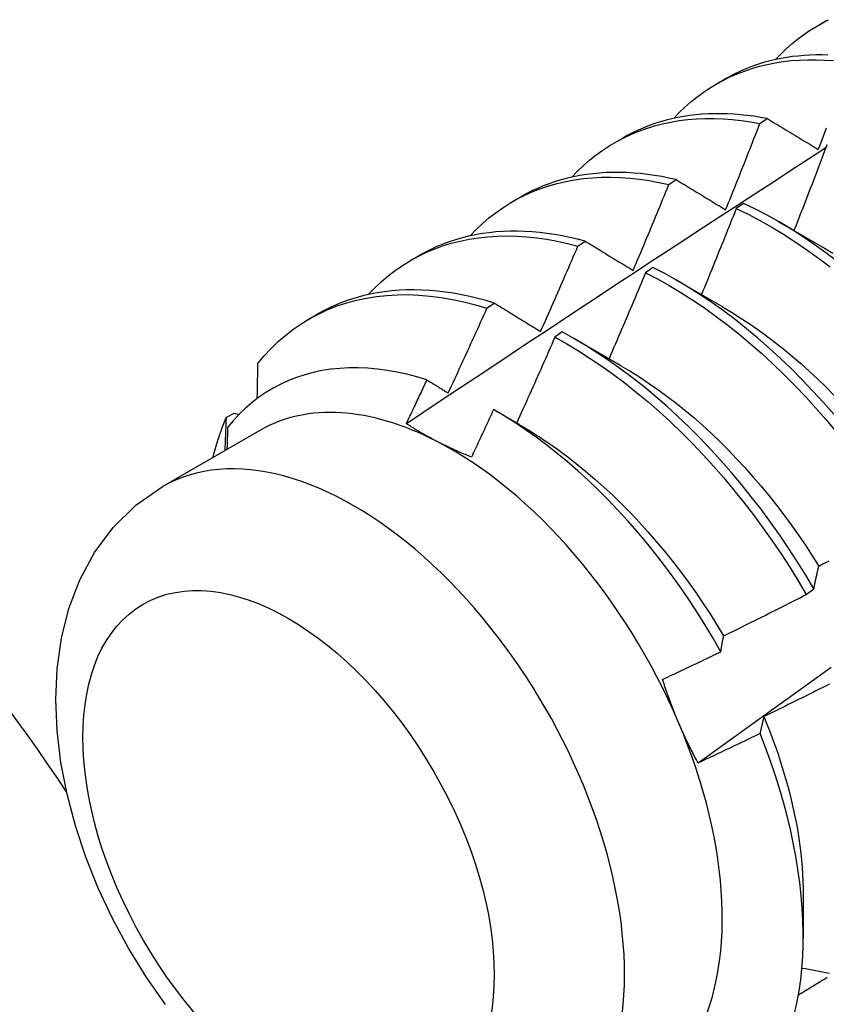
# Model space of a CAD drawing. Header units: inches. Extents: x 94.9 to 112.2, y 31.8 to 58.8.
# Tile 10 of 16: x 100.997 to 101.273, y 41.627 to 41.964. Entities that reach past the tile are written whole.
import ezdxf

# ---------------------------------------------------------------- set-up
doc = ezdxf.new("R2010")
doc.units = ezdxf.units.IN
doc.header["$MEASUREMENT"] = 0
doc.layers.add('Visible Edges(ANSI)', color=7, linetype='Continuous', lineweight=25)
doc.layers.add('Visible Tangent Edges(ANSI)', color=7, linetype='Continuous', lineweight=25)

msp = doc.modelspace()

# ---------------------------------------------------------------- linework, layer by layer
at = {"layer": 'Visible Edges(ANSI)'}
for p, q in [((101.27011, 41.96222), (101.27292, 41.96385)), ((101.23531, 41.94213), (101.23813, 41.94376)), ((101.25024, 41.92864), (101.25276, 41.93033)), ((101.20052, 41.92204), (101.20333, 41.92366)), ((101.21912, 41.90775), (101.22163, 41.90944)), ((101.16572, 41.90195), (101.16853, 41.90357)), ((101.24465, 41.90134), (101.24214, 41.89957)), ((101.2563, 41.89527), (101.27231, 41.88606)), ((101.18802, 41.8867), (101.19053, 41.88841)), ((101.13092, 41.88186), (101.13373, 41.88348)), ((101.21365, 41.87941), (101.21114, 41.87763)), ((101.2215, 41.87518), (101.23751, 41.86597)), ((101.15695, 41.8655), (101.15946, 41.86722)), ((101.09612, 41.86177), (101.09893, 41.86339)), ((101.18265, 41.85735), (101.18015, 41.85556)), ((101.1867, 41.85509), (101.20271, 41.84587)), ((101.06791, 41.82826), (101.0706, 41.82961)), ((101.0706, 41.82961), (101.07223, 41.82914)), ((101.15975, 41.83048), (101.16791, 41.82578)), ((101.07937, 41.82368), (101.04596, 41.8044)), ((101.26605, 41.76755), (101.26866, 41.76953)), ((101.26506, 41.66486), (101.26505, 41.65041))]:
    msp.add_line(p, q, dxfattribs=at)
at = {"layer": 'Visible Edges(ANSI)', "flags": 128}
for points in [[(101.25556, 41.95049), (101.25735, 41.95236), (101.25919, 41.95414), (101.2611, 41.95584), (101.26307, 41.95746), (101.26509, 41.95898), (101.26717, 41.96041), (101.2693, 41.96175), (101.27149, 41.963), (101.27373, 41.96415)], [(101.27343, 41.95206), (101.27138, 41.9521), (101.26934, 41.95209), (101.26733, 41.95202), (101.26533, 41.95191), (101.26336, 41.95173), (101.2614, 41.95151), (101.25946, 41.95123), (101.25755, 41.95089), (101.25566, 41.95051), (101.25379, 41.95007), (101.25195, 41.94957), (101.25013, 41.94903), (101.24833, 41.94843), (101.24656, 41.94778), (101.24482, 41.94708), (101.24311, 41.94633), (101.24142, 41.94552), (101.23976, 41.94466), (101.23813, 41.94376)], [(101.22077, 41.93039), (101.22265, 41.93236), (101.22459, 41.93424), (101.22661, 41.93601), (101.22869, 41.93769), (101.23083, 41.93927), (101.23304, 41.94075), (101.2353, 41.94213), (101.23763, 41.9434), (101.24001, 41.94457), (101.24245, 41.94564), (101.24494, 41.9466), (101.24749, 41.94746), (101.25008, 41.94821), (101.25273, 41.94886), (101.25542, 41.94939), (101.25815, 41.94982), (101.26093, 41.95015), (101.26375, 41.95036), (101.26661, 41.95047), (101.2695, 41.95047), (101.27243, 41.95036), (101.27539, 41.95014)], [(101.25276, 41.93033), (101.25046, 41.93075), (101.24817, 41.93111), (101.2459, 41.93141), (101.24365, 41.93165), (101.24141, 41.93183), (101.23919, 41.93195), (101.23699, 41.93201), (101.23481, 41.932), (101.23265, 41.93194), (101.23051, 41.93181), (101.2284, 41.93162), (101.22631, 41.93138), (101.22424, 41.93107), (101.2222, 41.93069), (101.22018, 41.93026), (101.21819, 41.92977), (101.21623, 41.92922), (101.21429, 41.9286), (101.21239, 41.92793), (101.21051, 41.92719), (101.20867, 41.9264), (101.20686, 41.92555), (101.20507, 41.92463), (101.20333, 41.92366)], [(101.18597, 41.9103), (101.18794, 41.91237), (101.18999, 41.91433), (101.19212, 41.91618), (101.19431, 41.91792), (101.19657, 41.91956), (101.19891, 41.92108), (101.20131, 41.92249), (101.20377, 41.92379), (101.2063, 41.92497), (101.20888, 41.92604), (101.21153, 41.92699), (101.21423, 41.92783), (101.21699, 41.92855), (101.2198, 41.92915), (101.22265, 41.92963), (101.22556, 41.93), (101.22851, 41.93024), (101.23151, 41.93037), (101.23454, 41.93038), (101.23762, 41.93027), (101.24072, 41.93004), (101.24387, 41.92969), (101.24704, 41.92923), (101.25024, 41.92864)], [(101.23853, 41.89913), (101.23903, 41.90036), (101.23952, 41.90159), (101.24002, 41.90282), (101.24051, 41.90404), (101.24101, 41.90527), (101.2415, 41.9065), (101.24199, 41.90773), (101.24249, 41.90896), (101.24298, 41.91018), (101.24347, 41.91141), (101.24396, 41.91264), (101.24445, 41.91387), (101.24493, 41.9151), (101.24542, 41.91633), (101.24591, 41.91756), (101.24639, 41.91879), (101.24688, 41.92002), (101.24736, 41.92125), (101.24784, 41.92249), (101.24832, 41.92372), (101.24881, 41.92495), (101.24929, 41.92618), (101.24976, 41.92741), (101.25024, 41.92864)], [(101.25276, 41.93033), (101.25348, 41.92989), (101.25419, 41.92945), (101.25491, 41.92902), (101.25563, 41.92858), (101.25635, 41.92815), (101.25707, 41.92771), (101.25779, 41.92727), (101.25852, 41.92683), (101.25924, 41.92639), (101.25997, 41.92595), (101.26069, 41.92552), (101.26142, 41.92508), (101.26214, 41.92463), (101.26287, 41.92419), (101.2636, 41.92375), (101.26433, 41.92331), (101.26506, 41.92287), (101.26579, 41.92243), (101.26652, 41.92198), (101.26725, 41.92154), (101.26799, 41.9211), (101.26872, 41.92065), (101.26946, 41.92021), (101.27019, 41.91976)], [(101.27019, 41.91976), (101.27067, 41.92099), (101.27114, 41.92223), (101.27162, 41.92346), (101.27209, 41.92469), (101.27257, 41.92592), (101.27304, 41.92716)], [(101.12941, 41.82602), (101.13537, 41.83001), (101.14134, 41.83399), (101.14731, 41.83796), (101.15327, 41.84193), (101.15924, 41.8459), (101.16521, 41.84986), (101.17118, 41.85382), (101.17715, 41.85777), (101.18312, 41.86172), (101.18909, 41.86567), (101.19506, 41.8696), (101.20104, 41.87354), (101.20701, 41.87747), (101.21299, 41.8814), (101.21896, 41.88532), (101.22494, 41.88923), (101.23092, 41.89315), (101.2369, 41.89705), (101.24288, 41.90096), (101.24886, 41.90486), (101.25484, 41.90875), (101.26082, 41.91264), (101.26681, 41.91653), (101.27279, 41.92041)], [(101.27315, 41.92137), (101.27269, 41.92014), (101.27222, 41.91892), (101.27176, 41.9177), (101.2713, 41.91648), (101.27083, 41.91525), (101.27037, 41.91403), (101.2699, 41.91281), (101.26944, 41.91159), (101.26897, 41.91036), (101.2685, 41.90914), (101.26804, 41.90792), (101.26757, 41.9067), (101.2671, 41.90548), (101.26663, 41.90426), (101.26615, 41.90304), (101.26568, 41.90182), (101.26521, 41.9006), (101.26474, 41.89938), (101.26426, 41.89816), (101.26379, 41.89694), (101.26331, 41.89572), (101.26283, 41.8945), (101.26236, 41.89328), (101.26188, 41.89206)], [(101.22163, 41.90944), (101.21916, 41.90999), (101.2167, 41.91047), (101.21426, 41.91089), (101.21183, 41.91123), (101.20942, 41.91151), (101.20703, 41.91171), (101.20466, 41.91185), (101.20232, 41.91192), (101.19999, 41.91191), (101.19769, 41.91184), (101.19541, 41.9117), (101.19316, 41.91149), (101.19094, 41.91121), (101.18874, 41.91086), (101.18657, 41.91043), (101.18444, 41.90995), (101.18233, 41.90939), (101.18026, 41.90876), (101.17821, 41.90807), (101.17621, 41.9073), (101.17423, 41.90647), (101.17229, 41.90557), (101.17039, 41.90461), (101.16853, 41.90357)], [(101.15117, 41.89021), (101.15324, 41.89237), (101.15539, 41.89442), (101.15762, 41.89634), (101.15994, 41.89815), (101.16232, 41.89984), (101.16478, 41.9014), (101.16732, 41.90284), (101.16992, 41.90416), (101.17259, 41.90535), (101.17533, 41.90642), (101.17813, 41.90735), (101.18099, 41.90816), (101.18391, 41.90884), (101.18689, 41.90939), (101.18992, 41.90981), (101.193, 41.91011), (101.19612, 41.91027), (101.19929, 41.9103), (101.20251, 41.91019), (101.20576, 41.90996), (101.20905, 41.9096), (101.21238, 41.90911), (101.21573, 41.90849), (101.21912, 41.90775)], [(101.22163, 41.90944), (101.22233, 41.90902), (101.22302, 41.90859), (101.22372, 41.90817), (101.22441, 41.90774), (101.22511, 41.90732), (101.22581, 41.90689), (101.22651, 41.90646), (101.22721, 41.90604), (101.22791, 41.90561), (101.22861, 41.90518), (101.22932, 41.90475), (101.23002, 41.90432), (101.23072, 41.90389), (101.23143, 41.90346), (101.23214, 41.90303), (101.23284, 41.9026), (101.23355, 41.90217), (101.23426, 41.90174), (101.23497, 41.9013), (101.23568, 41.90087), (101.23639, 41.90044), (101.2371, 41.9), (101.23781, 41.89957), (101.23853, 41.89913)], [(101.20689, 41.87838), (101.20741, 41.8796), (101.20793, 41.88082), (101.20845, 41.88204), (101.20896, 41.88326), (101.20948, 41.88448), (101.20999, 41.88571), (101.21051, 41.88693), (101.21102, 41.88815), (101.21153, 41.88937), (101.21205, 41.8906), (101.21256, 41.89182), (101.21307, 41.89304), (101.21358, 41.89427), (101.21408, 41.89549), (101.21459, 41.89672), (101.2151, 41.89794), (101.2156, 41.89917), (101.21611, 41.90039), (101.21661, 41.90162), (101.21711, 41.90284), (101.21762, 41.90407), (101.21812, 41.90529), (101.21862, 41.90652), (101.21912, 41.90775)], [(101.24214, 41.89957), (101.24166, 41.89834), (101.24117, 41.89711), (101.24068, 41.89589), (101.24019, 41.89466), (101.2397, 41.89343), (101.23921, 41.8922), (101.23872, 41.89097), (101.23823, 41.88975), (101.23774, 41.88852), (101.23724, 41.88729), (101.23675, 41.88607), (101.23625, 41.88484), (101.23576, 41.88361), (101.23526, 41.88239), (101.23476, 41.88116), (101.23427, 41.87994), (101.23377, 41.87871), (101.23327, 41.87749), (101.23277, 41.87626), (101.23227, 41.87504), (101.23176, 41.87381), (101.23126, 41.87259), (101.23076, 41.87137), (101.23025, 41.87014)], [(101.24214, 41.89957), (101.24618, 41.8976), (101.25022, 41.89548), (101.25426, 41.8932), (101.25829, 41.89077), (101.26231, 41.88819), (101.26632, 41.88547), (101.2703, 41.88261), (101.27425, 41.87961)], [(101.27676, 41.88147), (101.27281, 41.88446), (101.26882, 41.88731), (101.26482, 41.89002), (101.2608, 41.89258), (101.25677, 41.895), (101.25273, 41.89727), (101.24869, 41.89938), (101.24465, 41.90134)], [(101.19053, 41.88841), (101.18789, 41.8891), (101.18525, 41.88971), (101.18264, 41.89025), (101.18004, 41.8907), (101.17746, 41.89108), (101.1749, 41.89139), (101.17236, 41.89161), (101.16984, 41.89176), (101.16735, 41.89183), (101.16488, 41.89182), (101.16244, 41.89173), (101.16003, 41.89156), (101.15765, 41.89131), (101.1553, 41.89099), (101.15298, 41.89059), (101.15069, 41.89011), (101.14844, 41.88955), (101.14622, 41.88891), (101.14404, 41.8882), (101.1419, 41.88741), (101.1398, 41.88654), (101.13773, 41.8856), (101.13571, 41.88458), (101.13373, 41.88348)], [(101.11637, 41.87012), (101.11854, 41.87238), (101.12079, 41.8745), (101.12313, 41.8765), (101.12556, 41.87837), (101.12807, 41.88011), (101.13067, 41.88171), (101.13334, 41.88318), (101.13608, 41.88451), (101.1389, 41.88571), (101.14179, 41.88677), (101.14475, 41.88768), (101.14777, 41.88846), (101.15086, 41.88909), (101.154, 41.88958), (101.1572, 41.88994), (101.16046, 41.89014), (101.16376, 41.89021), (101.16711, 41.89013), (101.17051, 41.88991), (101.17394, 41.88955), (101.17741, 41.88905), (101.18092, 41.88841), (101.18446, 41.88762), (101.18802, 41.8867)], [(101.19053, 41.88841), (101.19121, 41.88799), (101.19188, 41.88758), (101.19255, 41.88717), (101.19323, 41.88676), (101.1939, 41.88634), (101.19458, 41.88593), (101.19526, 41.88551), (101.19593, 41.8851), (101.19661, 41.88468), (101.19729, 41.88426), (101.19797, 41.88385), (101.19865, 41.88343), (101.19934, 41.88301), (101.20002, 41.88259), (101.2007, 41.88217), (101.20139, 41.88175), (101.20207, 41.88133), (101.20276, 41.88091), (101.20345, 41.88049), (101.20413, 41.88007), (101.20482, 41.87965), (101.20551, 41.87923), (101.2062, 41.8788), (101.20689, 41.87838)], [(101.17528, 41.85749), (101.17582, 41.85871), (101.17636, 41.85992), (101.1769, 41.86114), (101.17744, 41.86235), (101.17798, 41.86356), (101.17851, 41.86478), (101.17905, 41.86599), (101.17958, 41.86721), (101.18012, 41.86843), (101.18065, 41.86964), (101.18118, 41.87086), (101.18171, 41.87208), (101.18224, 41.87329), (101.18277, 41.87451), (101.1833, 41.87573), (101.18383, 41.87695), (101.18436, 41.87816), (101.18488, 41.87938), (101.18541, 41.8806), (101.18593, 41.88182), (101.18646, 41.88304), (101.18698, 41.88426), (101.1875, 41.88548), (101.18802, 41.8867)], [(101.27231, 41.88604), (101.2752, 41.88433)], [(101.27546, 41.82919), (101.27193, 41.83323), (101.26834, 41.83716), (101.26469, 41.841), (101.26098, 41.84472), (101.25722, 41.84833), (101.25341, 41.85182), (101.24955, 41.8552), (101.24566, 41.85844), (101.24173, 41.86156), (101.23777, 41.86454), (101.23379, 41.86738), (101.22978, 41.87008), (101.22576, 41.87264), (101.22173, 41.87505), (101.21769, 41.87731), (101.21365, 41.87941)], [(101.21114, 41.87763), (101.21063, 41.8764), (101.21012, 41.87518), (101.20961, 41.87395), (101.20909, 41.87272), (101.20858, 41.87149), (101.20807, 41.87026), (101.20755, 41.86903), (101.20703, 41.86781), (101.20652, 41.86658), (101.206, 41.86535), (101.20548, 41.86413), (101.20496, 41.8629), (101.20444, 41.86167), (101.20392, 41.86045), (101.2034, 41.85922), (101.20287, 41.858), (101.20235, 41.85677), (101.20183, 41.85555), (101.2013, 41.85432), (101.20078, 41.8531), (101.20025, 41.85187), (101.19972, 41.85065), (101.19919, 41.84943), (101.19866, 41.8482)], [(101.21114, 41.87763), (101.21518, 41.87552), (101.21922, 41.87325), (101.22326, 41.87083), (101.22728, 41.86826), (101.23128, 41.86555), (101.23526, 41.86269), (101.23922, 41.8597), (101.24314, 41.85658), (101.24704, 41.85332), (101.25089, 41.84994), (101.25469, 41.84644), (101.25845, 41.84282), (101.26216, 41.83908), (101.26581, 41.83524), (101.26939, 41.8313), (101.27291, 41.82726), (101.27637, 41.82313)], [(101.15946, 41.86722), (101.15664, 41.86806), (101.15383, 41.86882), (101.15104, 41.86949), (101.14827, 41.87007), (101.14552, 41.87057), (101.14279, 41.87098), (101.14008, 41.8713), (101.13739, 41.87153), (101.13473, 41.87168), (101.1321, 41.87174), (101.12949, 41.87171), (101.12692, 41.87159), (101.12438, 41.87139), (101.12187, 41.8711), (101.11939, 41.87072), (101.11696, 41.87025), (101.11456, 41.86969), (101.1122, 41.86905), (101.10988, 41.86832), (101.1076, 41.86751), (101.10536, 41.86661), (101.10317, 41.86562), (101.10103, 41.86455), (101.09893, 41.86339)], [(101.07856, 41.8465), (101.0808, 41.84918), (101.08317, 41.85171), (101.08564, 41.85409), (101.08821, 41.85631), (101.0909, 41.85838), (101.09368, 41.86028), (101.09656, 41.86202), (101.09954, 41.8636), (101.1026, 41.865), (101.10576, 41.86624), (101.109, 41.86731), (101.11232, 41.86821), (101.11572, 41.86894), (101.11918, 41.86949), (101.12272, 41.86987), (101.12632, 41.87008), (101.12999, 41.87011), (101.13371, 41.86997), (101.13748, 41.86965), (101.14129, 41.86917), (101.14516, 41.86851), (101.14906, 41.86768), (101.15299, 41.86667), (101.15695, 41.8655)], [(101.1437, 41.83648), (101.14426, 41.83769), (101.14482, 41.83889), (101.14538, 41.8401), (101.14594, 41.84131), (101.1465, 41.84251), (101.14706, 41.84372), (101.14761, 41.84493), (101.14817, 41.84613), (101.14873, 41.84734), (101.14928, 41.84855), (101.14983, 41.84976), (101.15039, 41.85097), (101.15094, 41.85218), (101.15149, 41.85339), (101.15204, 41.8546), (101.15259, 41.85581), (101.15314, 41.85702), (101.15368, 41.85823), (101.15423, 41.85944), (101.15478, 41.86065), (101.15532, 41.86187), (101.15587, 41.86308), (101.15641, 41.86429), (101.15695, 41.8655)], [(101.15946, 41.86722), (101.16011, 41.86682), (101.16076, 41.86642), (101.16141, 41.86602), (101.16207, 41.86562), (101.16272, 41.86522), (101.16337, 41.86482), (101.16403, 41.86442), (101.16468, 41.86401), (101.16534, 41.86361), (101.166, 41.86321), (101.16665, 41.8628), (101.16731, 41.8624), (101.16797, 41.86199), (101.16863, 41.86159), (101.1693, 41.86118), (101.16996, 41.86077), (101.17062, 41.86036), (101.17128, 41.85996), (101.17195, 41.85955), (101.17261, 41.85914), (101.17328, 41.85873), (101.17395, 41.85832), (101.17461, 41.85791), (101.17528, 41.85749)], [(101.2375, 41.86593), (101.24052, 41.86414), (101.24354, 41.86224), (101.24655, 41.86026), (101.24954, 41.85818), (101.25252, 41.85601), (101.25548, 41.85376), (101.25842, 41.85142), (101.26134, 41.84901), (101.26423, 41.84651), (101.2671, 41.84393), (101.26993, 41.84128), (101.27273, 41.83855), (101.27549, 41.83576)], [(101.18015, 41.85556), (101.17961, 41.85433), (101.17908, 41.85311), (101.17854, 41.85188), (101.17801, 41.85066), (101.17747, 41.84944), (101.17693, 41.84821), (101.17639, 41.84699), (101.17585, 41.84577), (101.17531, 41.84455), (101.17477, 41.84332), (101.17423, 41.8421), (101.17369, 41.84088), (101.17314, 41.83966), (101.1726, 41.83844), (101.17205, 41.83722), (101.17151, 41.836), (101.17096, 41.83478), (101.17041, 41.83356), (101.16986, 41.83234), (101.16931, 41.83112), (101.16876, 41.8299), (101.16821, 41.82868), (101.16766, 41.82746), (101.16711, 41.82625)], [(101.18015, 41.85556), (101.18419, 41.8533), (101.18822, 41.85089), (101.19224, 41.84833), (101.19624, 41.84562), (101.20023, 41.84278), (101.20419, 41.83979), (101.20811, 41.83667), (101.21201, 41.83343), (101.21586, 41.83005), (101.21967, 41.82656), (101.22343, 41.82294), (101.22714, 41.81922), (101.23079, 41.81538), (101.23438, 41.81145), (101.23791, 41.80741), (101.24136, 41.80328), (101.24475, 41.79907), (101.24805, 41.79477), (101.25128, 41.79039), (101.25442, 41.78595), (101.25747, 41.78143), (101.26043, 41.77686), (101.26329, 41.77223), (101.26605, 41.76755)], [(101.26866, 41.76953), (101.26589, 41.7742), (101.26302, 41.77883), (101.26005, 41.7834), (101.25699, 41.78791), (101.25385, 41.79235), (101.25062, 41.79672), (101.2473, 41.80101), (101.24392, 41.80522), (101.24045, 41.80935), (101.23692, 41.81337), (101.23333, 41.8173), (101.22967, 41.82113), (101.22596, 41.82485), (101.22219, 41.82845), (101.21838, 41.83194), (101.21452, 41.8353), (101.21063, 41.83854), (101.2067, 41.84165), (101.20274, 41.84462), (101.19875, 41.84746), (101.19475, 41.85015), (101.19072, 41.8527), (101.18669, 41.8551), (101.18265, 41.85735)], [(101.13644, 41.84095), (101.13299, 41.84199), (101.12956, 41.84288), (101.12617, 41.84362), (101.12281, 41.84421), (101.11949, 41.84465), (101.11621, 41.84494), (101.11297, 41.84509), (101.10978, 41.84507), (101.10665, 41.84491), (101.10356, 41.8446), (101.10054, 41.84413), (101.09758, 41.84351), (101.0947, 41.84274), (101.09189, 41.84182), (101.08915, 41.84076), (101.08649, 41.83954), (101.08391, 41.83818), (101.08141, 41.83667), (101.079, 41.83502), (101.07667, 41.83323), (101.07443, 41.83129), (101.07229, 41.82921), (101.07025, 41.827), (101.06831, 41.82466)], [(101.07856, 41.8465), (101.07855, 41.846), (101.07854, 41.8455), (101.07853, 41.845), (101.07852, 41.84451), (101.07851, 41.84401), (101.0785, 41.84351), (101.07849, 41.84301), (101.07848, 41.84251), (101.07847, 41.84202), (101.07846, 41.84152), (101.07845, 41.84102), (101.07844, 41.84052), (101.07843, 41.84002), (101.07842, 41.83952), (101.07841, 41.83902), (101.0784, 41.83852), (101.07839, 41.83802), (101.07838, 41.83752), (101.07837, 41.83702), (101.07836, 41.83652), (101.07835, 41.83602), (101.07834, 41.83552), (101.07833, 41.83502), (101.07832, 41.83452)], [(101.20271, 41.84581), (101.20587, 41.84394), (101.20903, 41.84196), (101.21217, 41.83988), (101.21529, 41.83771), (101.2184, 41.83544), (101.22149, 41.83307), (101.22456, 41.83061), (101.2276, 41.82806), (101.2306, 41.82542), (101.23358, 41.82269), (101.23652, 41.81988), (101.23942, 41.81699), (101.24228, 41.81401), (101.24509, 41.81097), (101.24786, 41.80785), (101.25059, 41.80467), (101.25326, 41.80142), (101.25588, 41.79812), (101.25844, 41.79476), (101.26095, 41.79135), (101.2634, 41.78788), (101.26578, 41.78438), (101.2681, 41.78083), (101.27035, 41.77725)], [(101.12941, 41.82602), (101.1297, 41.82665), (101.13, 41.82727), (101.1303, 41.82789), (101.13059, 41.82851), (101.13089, 41.82913), (101.13118, 41.82975), (101.13147, 41.83037), (101.13177, 41.83099), (101.13206, 41.83162), (101.13236, 41.83224), (101.13265, 41.83286), (101.13294, 41.83348), (101.13324, 41.8341), (101.13353, 41.83473), (101.13382, 41.83535), (101.13411, 41.83597), (101.13441, 41.83659), (101.1347, 41.83722), (101.13499, 41.83784), (101.13528, 41.83846), (101.13557, 41.83908), (101.13586, 41.83971), (101.13615, 41.84033), (101.13644, 41.84095)], [(101.13644, 41.84095), (101.13674, 41.84077), (101.13704, 41.84058), (101.13734, 41.8404), (101.13765, 41.84021), (101.13795, 41.84003), (101.13825, 41.83984), (101.13855, 41.83966), (101.13885, 41.83947), (101.13915, 41.83928), (101.13945, 41.8391), (101.13976, 41.83891), (101.14006, 41.83873), (101.14036, 41.83854), (101.14066, 41.83835), (101.14096, 41.83817), (101.14127, 41.83798), (101.14157, 41.83779), (101.14187, 41.83761), (101.14218, 41.83742), (101.14248, 41.83723), (101.14278, 41.83704), (101.14309, 41.83686), (101.14339, 41.83667), (101.1437, 41.83648)], [(101.15918, 41.83081), (101.15887, 41.83013), (101.15856, 41.82945), (101.15825, 41.82877), (101.15794, 41.8281), (101.15762, 41.82742), (101.15731, 41.82674), (101.157, 41.82606), (101.15669, 41.82539), (101.15637, 41.82471), (101.15606, 41.82403), (101.15575, 41.82335), (101.15543, 41.82268), (101.15512, 41.822), (101.15481, 41.82132), (101.15449, 41.82065), (101.15418, 41.81997), (101.15386, 41.81929), (101.15355, 41.81862), (101.15323, 41.81794), (101.15291, 41.81727), (101.1526, 41.81659), (101.15228, 41.81591), (101.15197, 41.81524), (101.15165, 41.81456)], [(101.23686, 41.74801), (101.23437, 41.75238), (101.23179, 41.75671), (101.22912, 41.76099), (101.22637, 41.76521), (101.22353, 41.76938), (101.22061, 41.77349), (101.21762, 41.77753), (101.21456, 41.78149), (101.21144, 41.78537), (101.20826, 41.78915), (101.20501, 41.79284), (101.20172, 41.79644), (101.19837, 41.79994), (101.19497, 41.80334), (101.19153, 41.80663), (101.18804, 41.80981), (101.18451, 41.81289), (101.18095, 41.81584), (101.17736, 41.81867), (101.17375, 41.82137), (101.17012, 41.82393), (101.16649, 41.82636), (101.16284, 41.82865), (101.15918, 41.83081)], [(101.06329, 41.8144), (101.06345, 41.81501), (101.06361, 41.81562), (101.06377, 41.81622), (101.06394, 41.81682), (101.06411, 41.81742), (101.06428, 41.81801), (101.06445, 41.81861), (101.06463, 41.8192), (101.06481, 41.81978), (101.065, 41.82037), (101.06519, 41.82095), (101.06538, 41.82153), (101.06557, 41.82211), (101.06577, 41.82268), (101.06597, 41.82325), (101.06617, 41.82382), (101.06638, 41.82438), (101.06659, 41.82495), (101.0668, 41.82551), (101.06702, 41.82606), (101.06723, 41.82662), (101.06745, 41.82717), (101.06768, 41.82772), (101.06791, 41.82826)], [(101.06745, 41.8168), (101.06747, 41.81728), (101.06749, 41.81776), (101.06751, 41.81824), (101.06753, 41.81872), (101.06755, 41.8192), (101.06757, 41.81968), (101.06759, 41.82015), (101.06761, 41.82063), (101.06763, 41.82111), (101.06764, 41.82159), (101.06766, 41.82207), (101.06768, 41.82254), (101.0677, 41.82302), (101.06772, 41.8235), (101.06774, 41.82398), (101.06776, 41.82445), (101.06778, 41.82493), (101.0678, 41.82541), (101.06781, 41.82588), (101.06783, 41.82636), (101.06785, 41.82683), (101.06787, 41.82731), (101.06789, 41.82779), (101.06791, 41.82826)], [(101.06831, 41.82466), (101.0683, 41.82434), (101.06829, 41.82403), (101.06828, 41.82372), (101.06827, 41.82341), (101.06826, 41.8231), (101.06825, 41.82278), (101.06824, 41.82247), (101.06823, 41.82216), (101.06822, 41.82185), (101.06821, 41.82154), (101.0682, 41.82122), (101.06819, 41.82091), (101.06818, 41.8206), (101.06817, 41.82029), (101.06816, 41.81997), (101.06815, 41.81966), (101.06814, 41.81935), (101.06813, 41.81904), (101.06812, 41.81872), (101.06811, 41.81841), (101.0681, 41.8181), (101.06809, 41.81778), (101.06807, 41.81747), (101.06806, 41.81716)], [(101.13992, 41.81988), (101.13945, 41.82012), (101.13899, 41.82036), (101.13853, 41.82061), (101.13807, 41.82085), (101.13761, 41.8211), (101.13716, 41.82135), (101.13671, 41.8216), (101.13626, 41.82185), (101.13581, 41.8221), (101.13537, 41.82235), (101.13493, 41.82261), (101.13449, 41.82286), (101.13405, 41.82312), (101.13362, 41.82338), (101.13319, 41.82364), (101.13276, 41.8239), (101.13233, 41.82416), (101.13191, 41.82442), (101.13148, 41.82469), (101.13107, 41.82495), (101.13065, 41.82522), (101.13023, 41.82549), (101.12982, 41.82575), (101.12941, 41.82602)], [(101.16792, 41.82574), (101.17122, 41.8238), (101.1745, 41.82173), (101.17777, 41.81956), (101.18103, 41.81727), (101.18426, 41.81488), (101.18748, 41.81237), (101.19066, 41.80977), (101.19382, 41.80706), (101.19694, 41.80427), (101.20003, 41.80138), (101.20308, 41.7984), (101.20609, 41.79534), (101.20905, 41.7922), (101.21197, 41.78898), (101.21483, 41.78569), (101.21764, 41.78233), (101.2204, 41.77891), (101.22309, 41.77542), (101.22572, 41.77188), (101.22829, 41.76828), (101.23078, 41.76464), (101.23321, 41.76094), (101.23555, 41.75721), (101.23782, 41.75344)], [(101.15165, 41.81456), (101.15113, 41.81477), (101.15062, 41.81497), (101.15011, 41.81518), (101.14961, 41.81539), (101.1491, 41.8156), (101.1486, 41.81581), (101.1481, 41.81603), (101.1476, 41.81624), (101.1471, 41.81646), (101.14661, 41.81668), (101.14612, 41.81689), (101.14563, 41.81712), (101.14514, 41.81734), (101.14465, 41.81756), (101.14417, 41.81779), (101.14369, 41.81801), (101.14321, 41.81824), (101.14274, 41.81847), (101.14226, 41.8187), (101.14179, 41.81893), (101.14132, 41.81917), (101.14085, 41.8194), (101.14038, 41.81964), (101.13992, 41.81988)], [(101.04706, 41.62733), (101.04048, 41.63676), (101.03443, 41.64658), (101.02895, 41.65673), (101.02407, 41.66714), (101.01983, 41.67775), (101.01628, 41.68849), (101.01344, 41.6993), (101.01135, 41.71012), (101.01006, 41.72091), (101.00962, 41.73161), (101.01008, 41.74219), (101.01153, 41.75258), (101.01406, 41.76275), (101.01778, 41.77259), (101.0228, 41.78191), (101.02919, 41.79052), (101.03698, 41.79813), (101.04596, 41.8044)], [(101.26866, 41.76953), (101.26873, 41.76986), (101.26879, 41.7702), (101.26886, 41.77053), (101.26893, 41.77086), (101.269, 41.7712), (101.26907, 41.77153), (101.26914, 41.77185), (101.26921, 41.77218), (101.26928, 41.77251), (101.26935, 41.77283), (101.26942, 41.77316), (101.26949, 41.77348), (101.26957, 41.7738), (101.26964, 41.77412), (101.26971, 41.77444), (101.26978, 41.77476), (101.26986, 41.77508), (101.26993, 41.7754), (101.27001, 41.77571), (101.27008, 41.77603), (101.27015, 41.77634), (101.27023, 41.77665), (101.27031, 41.77696), (101.27038, 41.77727)], [(101.27038, 41.77727), (101.27155, 41.77788), (101.27272, 41.77848), (101.27388, 41.77908)], [(101.23783, 41.75344), (101.23902, 41.75401), (101.2402, 41.75459), (101.24138, 41.75517), (101.24256, 41.75575), (101.24374, 41.75633), (101.24492, 41.75691), (101.2461, 41.75749), (101.24728, 41.75807), (101.24845, 41.75866), (101.24963, 41.75924), (101.25081, 41.75983), (101.25198, 41.76042), (101.25316, 41.76101), (101.25433, 41.76159), (101.25551, 41.76219), (101.25668, 41.76278), (101.25786, 41.76337), (101.25903, 41.76396), (101.2602, 41.76456), (101.26137, 41.76515), (101.26254, 41.76575), (101.26372, 41.76635), (101.26489, 41.76695), (101.26605, 41.76755)], [(101.23686, 41.74801), (101.2369, 41.74824), (101.23694, 41.74847), (101.23698, 41.7487), (101.23702, 41.74893), (101.23706, 41.74916), (101.2371, 41.74939), (101.23714, 41.74962), (101.23718, 41.74985), (101.23722, 41.75008), (101.23726, 41.7503), (101.2373, 41.75053), (101.23734, 41.75076), (101.23738, 41.75098), (101.23742, 41.75121), (101.23746, 41.75143), (101.2375, 41.75166), (101.23754, 41.75188), (101.23758, 41.75211), (101.23762, 41.75233), (101.23767, 41.75255), (101.23771, 41.75277), (101.23775, 41.75299), (101.23779, 41.75322), (101.23783, 41.75344)], [(101.21698, 41.73852), (101.21781, 41.73891), (101.21864, 41.7393), (101.21947, 41.73969), (101.2203, 41.74008), (101.22113, 41.74047), (101.22196, 41.74087), (101.22279, 41.74126), (101.22362, 41.74165), (101.22445, 41.74204), (101.22528, 41.74244), (101.22611, 41.74283), (101.22694, 41.74323), (101.22777, 41.74362), (101.2286, 41.74402), (101.22942, 41.74442), (101.23025, 41.74481), (101.23108, 41.74521), (101.2319, 41.74561), (101.23273, 41.74601), (101.23356, 41.74641), (101.23438, 41.74681), (101.23521, 41.74721), (101.23604, 41.74761), (101.23686, 41.74801)], [(101.22913, 41.70996), (101.24051, 41.71815), (101.25188, 41.72635), (101.26324, 41.73455), (101.27459, 41.74275)], [(101.22242, 41.72378), (101.22217, 41.72438), (101.22191, 41.72498), (101.22166, 41.72559), (101.22142, 41.72619), (101.22117, 41.7268), (101.22093, 41.7274), (101.22069, 41.72801), (101.22046, 41.72862), (101.22022, 41.72923), (101.21999, 41.72984), (101.21976, 41.73045), (101.21953, 41.73107), (101.21931, 41.73168), (101.21908, 41.7323), (101.21886, 41.73292), (101.21864, 41.73353), (101.21843, 41.73415), (101.21821, 41.73477), (101.218, 41.7354), (101.21779, 41.73602), (101.21759, 41.73664), (101.21738, 41.73727), (101.21718, 41.73789), (101.21698, 41.73852)], [(101.27405, 41.73693), (101.27288, 41.73634), (101.2717, 41.73575), (101.27052, 41.73516), (101.26935, 41.73457), (101.26817, 41.73398), (101.26699, 41.73339), (101.26581, 41.7328), (101.26463, 41.73222), (101.26345, 41.73163), (101.26227, 41.73105), (101.26109, 41.73047), (101.25991, 41.72989), (101.25873, 41.72931), (101.25754, 41.72873), (101.25636, 41.72815), (101.25518, 41.72757), (101.25399, 41.727), (101.25281, 41.72642), (101.25162, 41.72585)], [(101.22913, 41.70996), (101.22883, 41.71051), (101.22852, 41.71107), (101.22822, 41.71164), (101.22792, 41.7122), (101.22762, 41.71276), (101.22733, 41.71333), (101.22704, 41.7139), (101.22675, 41.71447), (101.22646, 41.71504), (101.22618, 41.71561), (101.22589, 41.71618), (101.22561, 41.71676), (101.22533, 41.71733), (101.22506, 41.71791), (101.22478, 41.71849), (101.22451, 41.71907), (101.22424, 41.71965), (101.22398, 41.72024), (101.22371, 41.72082), (101.22345, 41.72141), (101.22319, 41.722), (101.22293, 41.72259), (101.22267, 41.72318), (101.22242, 41.72378)], [(101.25162, 41.72585), (101.25156, 41.72561), (101.2515, 41.72537), (101.25144, 41.72513), (101.25139, 41.72489), (101.25133, 41.72465), (101.25127, 41.72441), (101.25121, 41.72417), (101.25116, 41.72393), (101.2511, 41.72369), (101.25104, 41.72344), (101.25098, 41.7232), (101.25093, 41.72296), (101.25087, 41.72271), (101.25082, 41.72247), (101.25076, 41.72222), (101.2507, 41.72198), (101.25065, 41.72173), (101.25059, 41.72148), (101.25054, 41.72123), (101.25048, 41.72099), (101.25043, 41.72074), (101.25037, 41.72049), (101.25032, 41.72024), (101.25027, 41.71999)], [(101.25157, 41.72586), (101.25265, 41.72319), (101.25369, 41.72053), (101.25468, 41.71787), (101.25563, 41.71522), (101.25654, 41.71257), (101.25741, 41.70992), (101.25823, 41.70728), (101.259, 41.70465), (101.25974, 41.70203), (101.26042, 41.69942), (101.26106, 41.69683), (101.26165, 41.69425), (101.2622, 41.69168), (101.2627, 41.68913), (101.26315, 41.6866), (101.26355, 41.6841), (101.26391, 41.68161), (101.26422, 41.67914), (101.26447, 41.6767), (101.26468, 41.67429), (101.26484, 41.6719), (101.26495, 41.66953), (101.26501, 41.6672), (101.26503, 41.66489)], [(101.25027, 41.71999), (101.24939, 41.71956), (101.24851, 41.71914), (101.24763, 41.71872), (101.24675, 41.71829), (101.24588, 41.71787), (101.245, 41.71745), (101.24412, 41.71703), (101.24324, 41.71661), (101.24236, 41.71619), (101.24148, 41.71577), (101.2406, 41.71535), (101.23972, 41.71493), (101.23884, 41.71451), (101.23796, 41.71409), (101.23708, 41.71368), (101.23619, 41.71326), (101.23531, 41.71285), (101.23443, 41.71243), (101.23355, 41.71202), (101.23267, 41.7116), (101.23178, 41.71119), (101.2309, 41.71078), (101.23002, 41.71037), (101.22913, 41.70996)], [(101.26219, 41.62472), (101.26298, 41.62831), (101.26364, 41.632), (101.26417, 41.63579), (101.26458, 41.63967), (101.26486, 41.64363), (101.26501, 41.64768), (101.26504, 41.65181), (101.26494, 41.65602), (101.26471, 41.6603), (101.26435, 41.66465), (101.26386, 41.66906), (101.26324, 41.67354), (101.2625, 41.67806), (101.26163, 41.68263), (101.26064, 41.68722), (101.25952, 41.69185), (101.25828, 41.6965), (101.25691, 41.70118), (101.25543, 41.70587), (101.25383, 41.71057), (101.2521, 41.71528), (101.25027, 41.71999)], [(101.26459, 41.63981), (101.26577, 41.6396), (101.26694, 41.63938), (101.26812, 41.63916), (101.2693, 41.63894), (101.27047, 41.63872), (101.27165, 41.63851), (101.27282, 41.63829), (101.274, 41.63808)], [(101.2634, 41.63063), (101.2639, 41.63093), (101.26439, 41.63124), (101.26489, 41.63154), (101.26538, 41.63184), (101.26587, 41.63214), (101.26637, 41.63244), (101.26686, 41.63274), (101.26735, 41.63304), (101.26785, 41.63334), (101.26834, 41.63364), (101.26883, 41.63394), (101.26933, 41.63424), (101.26982, 41.63454), (101.27031, 41.63485), (101.27081, 41.63515), (101.2713, 41.63545), (101.27179, 41.63575), (101.27229, 41.63605), (101.27278, 41.63635), (101.27327, 41.63665)]]:
    msp.add_lwpolyline(points, dxfattribs=at)
at = {"layer": 'Visible Edges(ANSI)'}
for centre, major_axis, start_param, end_param in [((100.79335, 41.5074), (0.25, -0.43301), 1.684928, 2.067397), ((101.14482, 41.71032), (-0.06545, 0.11337), 5.550735, 6.283185), ((101.14482, 41.71032), (0.06545, -0.11337), 1.361945, 2.409143), ((101.14482, 41.71032), (0.06545, -0.11337), 0.314748, 1.361945)]:
    msp.add_ellipse(centre, major_axis=major_axis, ratio=0.57735, start_param=start_param, end_param=end_param, dxfattribs=at)
at = {"layer": 'Visible Tangent Edges(ANSI)'}
msp.add_ellipse((101.11141, 41.69103), major_axis=(0.06545, -0.11337), ratio=0.57735, start_param=0, end_param=3.141593, dxfattribs=at)
msp.add_ellipse((101.08914, 41.67817), major_axis=(0.0497, -0.08609), ratio=0.57735, dxfattribs=at)

doc.saveas('drawing.dxf')
